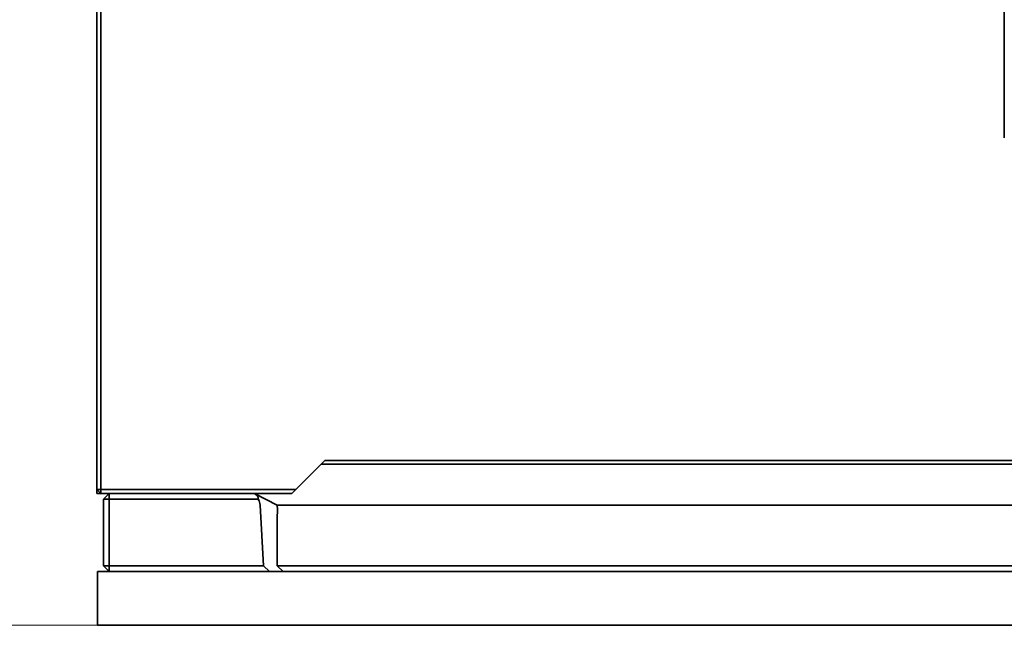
# Model space of a CAD drawing. Header units: millimetres. Extents: x 31 to 1647, y 187 to 975.
# Tile 22 of 151: x 190 to 240, y 830 to 861. Entities that reach past the tile are written whole.
import ezdxf

# ---------------------------------------------------------------- set-up
doc = ezdxf.new("R2010")
doc.units = ezdxf.units.MM
doc.layers.add('1', color=7, linetype='Continuous', true_color=0xffffff)
doc.styles.add('kanji2', font='simplex.shx', dxfattribs={"bigfont": 'bigfont.shx'})
doc.dimstyles.get("Standard").update_dxf_attribs({"dimtxt": 0.18, "dimasz": 0.18, "dimexe": 0.18, "dimexo": 0.0625, "dimgap": 0.09, "dimtad": 0, "dimtih": 1, "dimtoh": 1, "dimdec": 4, "dimzin": 0, "dimdsep": 46, "dimtxsty": 'Standard', "dimcen": 0.09, "dimadec": 0, "dimazin": 0, "dimtfac": 1, "dimtdec": 4, "dimtofl": 0, "dimtmove": 0, "dimatfit": 3, "dimfxl": 1, "dimtolj": 1, "dimtzin": 0, "dimarcsym": 0})

# ---------------------------------------------------------------- blocks, each defined once
blk = doc.blocks.new('_U26')
at = {"layer": '1', "color": 146, "lineweight": 13}
for p, q in [((301.947088, 877.246621), (142.951721, 877.246621)), ((144.951721, 877.246621), (144.147874, 874.246618)), ((144.951721, 877.246621), (144.951721, 830.296621)), ((144.951721, 877.246621), (145.755569, 874.246624)), ((144.951721, 830.296621), (144.147874, 833.296618)), ((144.951721, 830.296621), (145.755569, 833.296624)), ((194.027088, 830.296621), (142.951721, 830.296621))]:
    blk.add_line(p, q, dxfattribs=at)
at = {"layer": '1', "color": 146, "linetype": 'Continuous', "lineweight": 13, "insert": (145.479229, 851.381815), "char_height": 3, "attachment_point": 7, "rotation": 90, "line_spacing_factor": 0.63253, "style": 'kanji2'}
blk.add_mtext('\\W0.8745;47', dxfattribs=at)
blk = doc.blocks.new('_Open')
at = {"color": 0, "linetype": 'ByBlock', "lineweight": -2}
for p, q in [((-1, 0.166667), (0, 0)), ((-1, -0.166667), (0, 0)), ((0, 0), (-1, 0))]:
    blk.add_line(p, q, dxfattribs=at)

msp = doc.modelspace()

# ---------------------------------------------------------------- linework, layer by layer
at = {"layer": '1', "color": 18, "linetype": 'Continuous', "lineweight": 35}
for p, q in [((194.0021, 837.2466), (194.0021, 895.2515)), ((194.2021, 895.2492), (194.2021, 837.2466)), ((240.4453, 883.8466), (240.4453, 855.2466)), ((205.6771, 838.7366), (204.1871, 837.2466)), ((338.9171, 838.5466), (205.4871, 838.5466)), ((338.7271, 838.7366), (205.6771, 838.7366)), ((194.0021, 837.2466), (194.0021, 837.0466)), ((194.2021, 837.2466), (194.0021, 837.2466)), ((194.0021, 837.2466), (194.2021, 837.0466)), ((194.2021, 837.0466), (194.0021, 837.0466)), ((194.2021, 837.2466), (194.2021, 837.0466)), ((194.2021, 837.2466), (204.1871, 837.2466)), ((203.9871, 837.0466), (194.2021, 837.0466)), ((194.6371, 837.0466), (194.3371, 836.7466)), ((194.6371, 836.7466), (194.6371, 837.0466)), ((202.0373, 837.0466), (202.0638, 837.0334)), ((202.0638, 837.0334), (203.2373, 836.4466)), ((204.1871, 837.2466), (203.9871, 837.0466)), ((194.6371, 836.7466), (194.3371, 836.7466)), ((194.3371, 833.3466), (194.3371, 836.7466)), ((202.2614, 836.7466), (194.6371, 836.7466)), ((194.6371, 836.7466), (194.6371, 833.3466)), ((202.3602, 836.4487), (202.5226, 833.3466)), ((203.2315, 836.4466), (340.8671, 836.4466)), ((203.2373, 835.9728), (203.2373, 833.3462)), ((194.0271, 833.0466), (803.8671, 833.0466)), ((194.0271, 830.2966), (194.0271, 833.0466)), ((194.6371, 833.3466), (194.3371, 833.3466)), ((194.6371, 833.0466), (194.3371, 833.3466)), ((194.6371, 833.3466), (202.5226, 833.3466)), ((194.6371, 833.0466), (194.6371, 833.3466)), ((202.5226, 833.3466), (202.8378, 833.0466)), ((203.2373, 833.3462), (340.8671, 833.3462)), ((203.5369, 833.0466), (203.2373, 833.3462)), ((194.0271, 830.2966), (498.9471, 830.2966))]:
    msp.add_line(p, q, dxfattribs=at)
for centre, major_axis, ratio, start_param, end_param in [((201.4317, 836.6786), (-0.8285, -0.1291), 0.514921, 3.0009394, 3.7682224), ((201.5015, 836.6437), (0.8164, -0.4082), 0.657316, 0.3568538, 0.8035133), ((203.7373, 835.9466), (0.3627, -0.3627), 0.948965, 3.8271665, 3.9008162)]:
    msp.add_ellipse(centre, major_axis=major_axis, ratio=ratio, start_param=start_param, end_param=end_param, dxfattribs=at)
msp.add_open_spline([(203.2315, 836.4466), (203.2301, 836.4464), (203.227, 836.4458), (203.2255, 836.4407), (203.2256, 836.4309), (203.2276, 836.4168), (203.2306, 836.3982), (203.235, 836.37), (203.2408, 836.3232), (203.2452, 836.2572), (203.2466, 836.1817), (203.2446, 836.0995), (203.2407, 836.04), (203.2387, 836.0095)], degree=3, knots=[0, 0, 0, 0, 0.0515646, 0.1102996, 0.1763633, 0.249866, 0.302819, 0.3751628, 0.4998927, 0.6308451, 0.7495168, 0.8710949, 1, 1, 1, 1], dxfattribs=at)

# ---------------------------------------------------------------- dimensions: what is measured, and where the dimension line sits
at = {"layer": '1', "color": 146, "linetype": 'Continuous', "lineweight": 13}
dim = msp.add_linear_dim(base=(144.951721, 830.296621), p1=(301.947088, 877.246621), p2=(194.027088, 830.296621), angle=90, dimstyle='Standard', override={"dimtxt": 3, "dimasz": 3, "dimexe": 2, "dimexo": 0, "dimgap": 0.6, "dimtad": 1, "dimtih": 0, "dimtoh": 0, "dimdec": 1, "dimlfac": 1, "dimzin": 8, "dimdsep": 46, "dimlunit": 2, "dimtxsty": 'kanji2', "dimblk1": 'Open', "dimblk2": 'Open', "dimsah": 1, "dimse1": 0, "dimse2": 0, "dimsd1": 0, "dimsd2": 0, "dimclrd": 146, "dimclre": 146, "dimclrt": 146, "dimtol": 0, "dimtm": -0.1, "dimtfac": 0.833333, "dimtdec": 2, "dimtofl": 1, "dimtmove": 0, "dimtzin": 8, "dimlwd": 13, "dimlwe": 13}, dxfattribs=at)
dim.commit()
dim.dimension.update_dxf_attribs({"geometry": '_U26', "text_midpoint": (144.951721, 853.771621), "dimtype": 160})

doc.saveas('drawing.dxf')
